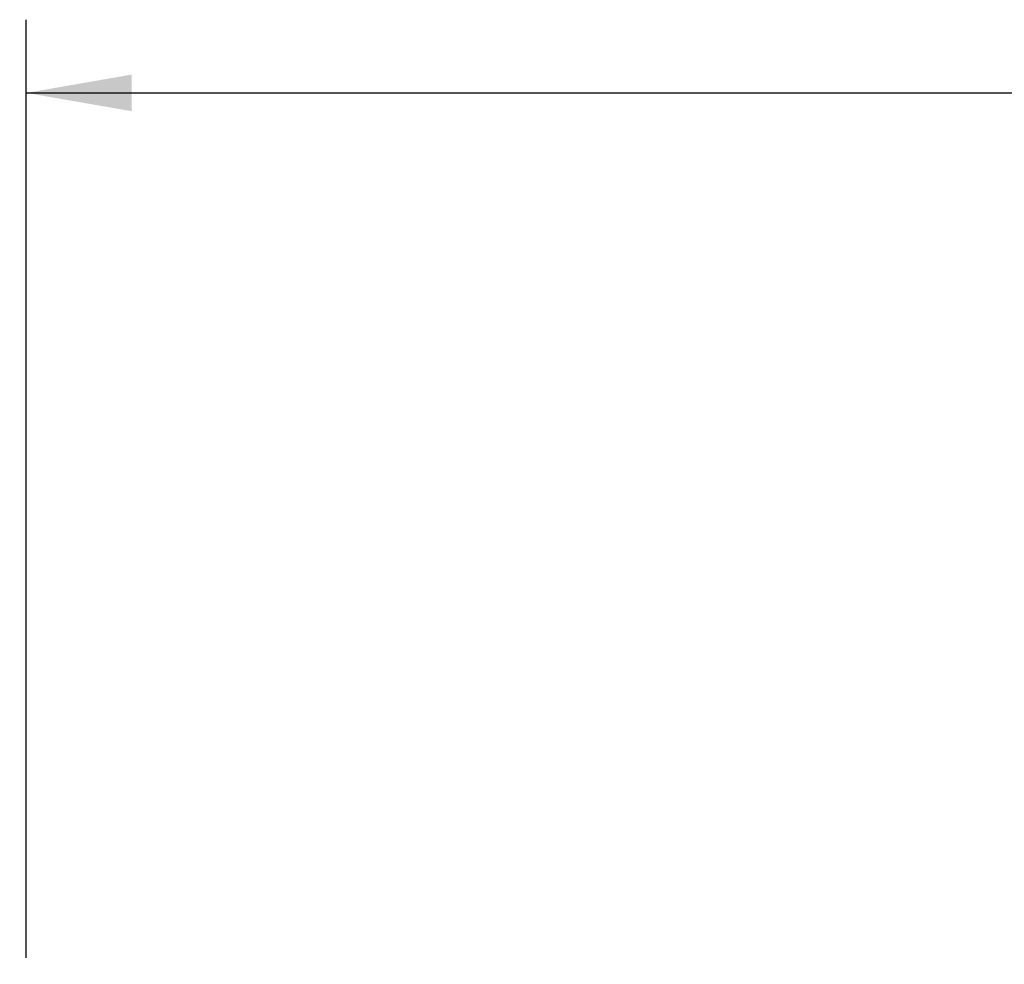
# Model space of a CAD drawing. Header units: inches. Extents: x 0 to 34, y 0 to 22.
# Tile 19 of 43: x 3.7 to 5.4, y 16.2 to 17.8. Entities that reach past the tile are written whole.
import ezdxf

# ---------------------------------------------------------------- set-up
doc = ezdxf.new("R2010")
doc.units = ezdxf.units.IN
doc.header["$LTSCALE"] = 1.87
doc.header["$MEASUREMENT"] = 0
doc.layers.get('0').update_dxf_attribs({"linetype": 'CONTINUOUS'})
doc.layers.add('DETAIL', color=7, linetype='CONTINUOUS')
doc.layers.add('DIMENSIONS', color=7, linetype='CONTINUOUS')
doc.styles.get("Standard").update_dxf_attribs({"font": 'txt', "width": 0.8})
doc.dimstyles.new('DIMSTYLE_1', dxfattribs={"dimtxt": 0.125, "dimasz": 0.18, "dimexe": 0.18, "dimexo": 0.0625, "dimgap": 0.09, "dimtad": 0, "dimtih": 1, "dimtoh": 1, "dimlfac": 2, "dimzin": 4, "dimdsep": 46, "dimtxsty": 'STANDARD', "dimblk": '_FILLED', "dimblk1": '_FILLED', "dimblk2": '_FILLED', "dimcen": 0.09, "dimadec": 0, "dimazin": 0, "dimtfac": 1, "dimtofl": 0, "dimtmove": 0, "dimatfit": 3, "dimldrblk": '_FILLED', "dimfxl": 1, "dimtolj": 1, "dimtzin": 4, "dimarcsym": 0})
doc.dimstyles.get("Standard").update_dxf_attribs({"dimtxt": 0.125, "dimasz": 0.18, "dimexe": 0.18, "dimexo": 0.0625, "dimgap": 0.09, "dimtad": 0, "dimtih": 1, "dimtoh": 1, "dimdec": 3, "dimzin": 4, "dimdsep": 46, "dimtxsty": 'STANDARD', "dimblk": '_FILLED', "dimblk1": '_FILLED', "dimblk2": '_FILLED', "dimcen": 0.09, "dimadec": 0, "dimazin": 0, "dimtol": 1, "dimtp": 0.01, "dimtm": 0.01, "dimtfac": 1, "dimtdec": 3, "dimtofl": 0, "dimtmove": 0, "dimatfit": 3, "dimldrblk": '_FILLED', "dimfxl": 1, "dimtolj": 1, "dimtzin": 4, "dimarcsym": 0})

# ---------------------------------------------------------------- blocks, each defined once
blk = doc.blocks.new('_FILLED')
at = {"color": 0, "linetype": 'BYBLOCK'}
blk.add_solid([(0, 0), (-1, 0.1736), (-1, -0.1736)], dxfattribs=at)
blk = doc.blocks.new('*D0')
at = {"layer": 'DIMENSIONS', "color": 2, "linetype": 'CONTINUOUS'}
for p, q in [((3.7281, 16.2219), (3.7281, 17.8244)), ((8.7881, 16.2219), (8.7881, 17.8244)), ((3.7281, 17.6994), (5.6331, 17.6994)), ((8.7881, 17.6994), (6.8831, 17.6994))]:
    blk.add_line(p, q, dxfattribs=at)
at = {"layer": 'DIMENSIONS', "color": 2, "linetype": 'CONTINUOUS', "xscale": 0.18, "yscale": 0.18, "zscale": 0.18, "rotation": 180}
blk.add_blockref('_FILLED', (3.7281, 17.6994), dxfattribs=at)
at = {"layer": 'DIMENSIONS', "color": 2, "linetype": 'CONTINUOUS', "xscale": 0.18, "yscale": 0.18, "zscale": 0.18}
blk.add_blockref('_FILLED', (8.7881, 17.6994), dxfattribs=at)
at = {"layer": 'DIMENSIONS', "color": 2, "linetype": 'CONTINUOUS', "insert": (6.2581, 17.7619), "char_height": 0.125, "width": 1.125, "attachment_point": 2, "line_spacing_factor": 0.9}
blk.add_mtext('10.12{\\Ftxt.shx;\\W1.000000;\\H0.125000; }[257]', dxfattribs=at)

msp = doc.modelspace()

# ---------------------------------------------------------------- dimensions: what is measured, and where the dimension line sits
at = {"layer": 'DIMENSIONS', "color": 2, "linetype": 'CONTINUOUS'}
dim = msp.add_linear_dim(base=(8.78805, 17.69943), p1=(3.72805, 16.22194), p2=(8.78805, 16.22194), dimstyle='DIMSTYLE_1', dxfattribs=at)
dim.commit()
dim.dimension.update_dxf_attribs({"geometry": '*D0', "text_midpoint": (6.10805, 17.69943), "dimtype": 160})

# ---------------------------------------------------------------- leaders
at = {"layer": 'DETAIL', "color": 2, "linetype": 'CONTINUOUS'}
msp.add_leader([(3.88278, 15.86175), (2.86882, 16.94943)], dimstyle='STANDARD', override={"dimtad": 0, "dimldrblk": 'DOT'}, dxfattribs=at)

doc.saveas('drawing.dxf')
